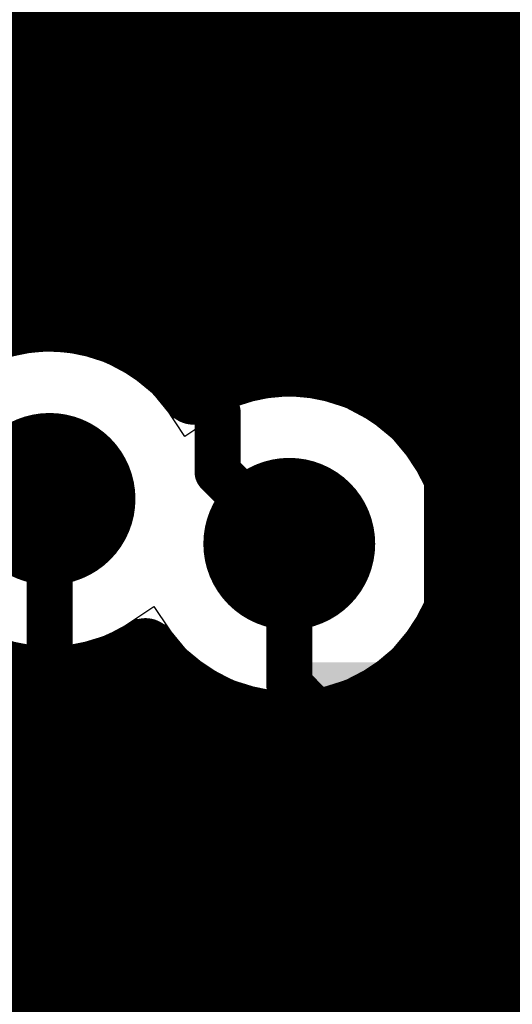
# Model space of a CAD drawing. Header units: millimetres. Extents: x 1.27 to 3.86, y 0.66 to 4.7.
# Tile 81 of 236: x 2.8851 to 2.9493, y 2.4509 to 2.5792. Entities that reach past the tile are written whole.
import ezdxf

# ---------------------------------------------------------------- set-up
doc = ezdxf.new("R2010")
doc.units = ezdxf.units.MM
doc.header["$MEASUREMENT"] = 0
for name, color, linetype in [('BottomLayer', 5, 'Continuous'), ('MidLayer1', 16, 'Continuous'), ('MidLayer2', 76, 'Continuous'), ('MidLayer3', 90, 'Continuous'), ('MidLayer4', 156, 'Continuous'), ('MidLayer5', 130, 'Continuous'), ('MidLayer6', 216, 'Continuous'), ('MultiLayer', 9, 'Continuous'), ('TopLayer', 1, 'Continuous'), ('ViaHoleLayer', 16, 'Continuous')]:
    doc.layers.add(name, color=color, linetype=linetype)

# ---------------------------------------------------------------- blocks, each defined once
blk = doc.blocks.new('0201L_74')
at = {"layer": 'TopLayer'}
for points in [[(-0.00394, -0.0063), (-0.00394, 0.0063), (-0.01811, -0.0063), (-0.01811, 0.0063)], [(0.01811, -0.0063), (0.01811, 0.0063), (0.00394, -0.0063), (0.00394, 0.0063)]]:
    blk.add_solid(points, dxfattribs=at)
blk = doc.blocks.new('APHHS1005_G_____98')
at = {"layer": 'TopLayer', "const_width": 0.00197}
for points in [[(-0.03051, 0.00787, 1), (-0.02854, 0.00787, 1)], [(-0.00689, 0.00787, 1), (-0.00492, 0.00787, 1)], [(0.00492, 0.00787, 1), (0.00689, 0.00787, 1)], [(0.02854, 0.00787, 1), (0.03051, 0.00787, 1)], [(-0.03051, -0.00787, 1), (-0.02854, -0.00787, 1)], [(-0.00689, -0.00787, 1), (-0.00492, -0.00787, 1)], [(0.00492, -0.00787, 1), (0.00689, -0.00787, 1)], [(0.02854, -0.00787, 1), (0.03051, -0.00787, 1)]]:
    blk.add_lwpolyline(points, format="xyb", close=True, dxfattribs=at)
at = {"layer": 'TopLayer'}
for points in [[(-0.02953, -0.00984), (-0.00591, -0.00984), (-0.02953, 0.00984), (-0.00591, 0.00984)], [(0.00591, -0.00984), (0.02953, -0.00984), (0.00591, 0.00984), (0.02953, 0.00984)], [(-0.0315, -0.00787), (-0.00394, -0.00787), (-0.0315, 0.00787), (-0.00394, 0.00787)], [(0.00394, -0.00787), (0.0315, -0.00787), (0.00394, 0.00787), (0.0315, 0.00787)]]:
    blk.add_solid(points, dxfattribs=at)
blk = doc.blocks.new('0201_033_B_350')
at = {"layer": 'BottomLayer'}
for points in [[(-0.02205, 0.00827), (-0.02205, -0.00827), (-0.00394, 0.00827), (-0.00394, -0.00827)], [(0.00394, 0.00827), (0.00394, -0.00827), (0.02205, 0.00827), (0.02205, -0.00827)]]:
    blk.add_solid(points, dxfattribs=at)
blk = doc.blocks.new('0201_033_B_351')
at = {"layer": 'BottomLayer'}
for points in [[(-0.02205, 0.00827), (-0.02205, -0.00827), (-0.00394, 0.00827), (-0.00394, -0.00827)], [(0.00394, 0.00827), (0.00394, -0.00827), (0.02205, 0.00827), (0.02205, -0.00827)]]:
    blk.add_solid(points, dxfattribs=at)

msp = doc.modelspace()

# ---------------------------------------------------------------- linework, layer by layer
at = {"layer": 'BottomLayer'}
for points, const_width in [([(2.90064, 2.56415, 1), (2.91184, 2.56415, 1)], 0.0112), ([(2.88335, 2.51677, 1), (2.89455, 2.51677, 1)], 0.0112), ([(2.9146, 2.51092, 1), (2.9258, 2.51092, 1)], 0.0112), ([(2.88745, 2.51677, 1), (2.89045, 2.51677, 1)], 0.003), ([(2.9187, 2.51092, 1), (2.9217, 2.51092, 1)], 0.003), ([(2.9187, 2.49255, 1), (2.9217, 2.49255, 1)], 0.003), ([(2.9187, 2.49255, 1), (2.9217, 2.49255, 1)], 0.003), ([(2.88744, 2.48767, 1), (2.89044, 2.48767, 1)], 0.003), ([(2.88745, 2.48768, 1), (2.89045, 2.48768, 1)], 0.003), ([(2.88745, 2.48768, 1), (2.89045, 2.48768, 1)], 0.003), ([(2.92481, 2.48643, 1), (2.92781, 2.48643, 1)], 0.003), ([(2.88744, 2.46169, 1), (2.89044, 2.46169, 1)], 0.003), ([(2.88744, 2.46045, 1), (2.89044, 2.46045, 1)], 0.003), ([(2.88744, 2.46045, 1), (2.89044, 2.46045, 1)], 0.003), ([(2.92481, 2.46045, 1), (2.92781, 2.46045, 1)], 0.003)]:
    msp.add_lwpolyline(points, format="xyb", close=True, dxfattribs=dict(at, const_width=const_width))
at = {"layer": 'BottomLayer', "const_width": 0.006}
for points in [[(2.88895, 2.48768), (2.88895, 2.51677)], [(2.9202, 2.49255), (2.9202, 2.51092)], [(2.9202, 2.49255), (2.92631, 2.48643)], [(2.88894, 2.48767), (2.88895, 2.48768)], [(2.88894, 2.46045), (2.88894, 2.46169)], [(2.88894, 2.46045), (2.90599, 2.44339)], [(2.92631, 2.46045), (2.98064, 2.40612)]]:
    msp.add_lwpolyline(points, dxfattribs=at)
at = {"layer": 'MidLayer1', "const_width": 0.008}
for points in [[(2.9, 2.53717), (2.9, 2.96037)], [(2.895, 2.53917), (2.895, 2.65706)], [(2.905, 2.53352), (2.905, 2.65544)], [(2.89, 2.53995), (2.89, 2.64542)], [(2.885, 2.53964), (2.885, 2.64119)], [(2.91, 2.53176), (2.91, 2.60251)], [(2.95, 2.30364), (2.95, 2.59637)], [(2.915, 2.53353), (2.915, 2.59458)], [(2.945, 2.30092), (2.945, 2.59164)], [(2.92, 2.53411), (2.92, 2.59064)], [(2.94, 2.523), (2.94, 2.58899)], [(2.925, 2.53361), (2.925, 2.58845)], [(2.935, 2.52878), (2.935, 2.58769)], [(2.93, 2.53194), (2.93, 2.58752)], [(2.53266, 2.58), (2.96331, 2.58)], [(2.57648, 2.575), (2.96325, 2.575)], [(2.58112, 2.57), (2.96431, 2.57)], [(2.83006, 2.565), (2.96664, 2.565)], [(2.84081, 2.56), (2.97083, 2.56)], [(2.84497, 2.555), (2.97976, 2.555)], [(2.84713, 2.55), (2.99691, 2.55)], [(2.84792, 2.545), (2.99595, 2.545)], [(2.84751, 2.54), (2.99608, 2.54)], [(2.9033, 2.535), (2.99734, 2.535)], [(2.93339, 2.53), (2.99498, 2.53)], [(2.93863, 2.525), (2.9895, 2.525)], [(2.94154, 2.52), (2.98647, 2.52)], [(2.94303, 2.515), (2.98489, 2.515)], [(2.94338, 2.51), (2.98448, 2.51)], [(2.94263, 2.505), (2.98515, 2.505)], [(2.94067, 2.5), (2.98702, 2.5)], [(2.94, 2.29606), (2.94, 2.49883)], [(2.9, 2.44283), (2.9, 2.49638)], [(2.885, 2.44361), (2.885, 2.49391)], [(2.895, 2.43936), (2.895, 2.49438)], [(2.89695, 2.495), (2.90332, 2.495)], [(2.93708, 2.495), (2.99048, 2.495)], [(2.89, 2.44206), (2.89, 2.4936)], [(2.905, 2.44471), (2.905, 2.49338)], [(2.935, 2.0603), (2.935, 2.49305)], [(2.91, 2.44539), (2.91, 2.49008)], [(2.77909, 2.49), (2.91016, 2.49)], [(2.93, 2.43493), (2.93, 2.48989)], [(2.93023, 2.49), (2.99695, 2.49)], [(2.915, 2.44498), (2.915, 2.4883)], [(2.92, 2.44341), (2.92, 2.48772)], [(2.925, 2.44039), (2.925, 2.48822)], [(2.62594, 2.485), (3.06529, 2.485)], [(2.11581, 2.48), (3.0686, 2.48)], [(2.108, 2.475), (3.07472, 2.475)], [(2.49349, 2.47), (3.17954, 2.47)], [(2.50339, 2.465), (3.17316, 2.465)], [(2.80931, 2.46), (3.16974, 2.46)], [(2.86635, 2.455), (3.16789, 2.455)], [(2.87079, 2.45), (3.16724, 2.45)]]:
    msp.add_lwpolyline(points, dxfattribs=at)
at = {"layer": 'MidLayer1'}
for points, const_width in [([(2.90064, 2.56415, 1), (2.91184, 2.56415, 1)], 0.0112), ([(2.883, 2.53964, 1), (2.887, 2.53964, 1)], 0.004), ([(2.888, 2.53995, 1), (2.892, 2.53995, 1)], 0.004), ([(2.893, 2.53917, 1), (2.897, 2.53917, 1)], 0.004), ([(2.898, 2.53717, 1), (2.902, 2.53717, 1)], 0.004), ([(2.9013, 2.535, 1), (2.9053, 2.535, 1)], 0.004), ([(2.918, 2.53411, 1), (2.922, 2.53411, 1)], 0.004), ([(2.903, 2.53352, 1), (2.907, 2.53352, 1)], 0.004), ([(2.913, 2.53353, 1), (2.917, 2.53353, 1)], 0.004), ([(2.923, 2.53361, 1), (2.927, 2.53361, 1)], 0.004), ([(2.908, 2.53176, 1), (2.912, 2.53176, 1)], 0.004), ([(2.928, 2.53194, 1), (2.932, 2.53194, 1)], 0.004), ([(2.90568, 2.53045, 1), (2.90968, 2.53045, 1)], 0.004), ([(2.90568, 2.53045, 1), (2.90968, 2.53045, 1)], 0.004), ([(2.93139, 2.53, 1), (2.93539, 2.53, 1)], 0.004), ([(2.933, 2.52878, 1), (2.937, 2.52878, 1)], 0.004), ([(2.93663, 2.525, 1), (2.94063, 2.525, 1)], 0.004), ([(2.88335, 2.51677, 1), (2.89455, 2.51677, 1)], 0.0112), ([(2.938, 2.523, 1), (2.942, 2.523, 1)], 0.004), ([(2.93954, 2.52, 1), (2.94354, 2.52, 1)], 0.004), ([(2.9146, 2.51092, 1), (2.9258, 2.51092, 1)], 0.0112), ([(2.94103, 2.515, 1), (2.94503, 2.515, 1)], 0.004), ([(2.9414, 2.51092, 1), (2.9454, 2.51092, 1)], 0.004), ([(2.9414, 2.51092, 1), (2.9454, 2.51092, 1)], 0.004), ([(2.94138, 2.51, 1), (2.94538, 2.51, 1)], 0.004), ([(2.94063, 2.505, 1), (2.94463, 2.505, 1)], 0.004), ([(2.93867, 2.5, 1), (2.94267, 2.5, 1)], 0.004), ([(2.938, 2.49883, 1), (2.942, 2.49883, 1)], 0.004), ([(2.89946, 2.49724, 1), (2.90346, 2.49724, 1)], 0.004), ([(2.89946, 2.49724, 1), (2.90346, 2.49724, 1)], 0.004), ([(2.898, 2.49638, 1), (2.902, 2.49638, 1)], 0.004), ([(2.883, 2.49391, 1), (2.887, 2.49391, 1)], 0.004), ([(2.893, 2.49438, 1), (2.897, 2.49438, 1)], 0.004), ([(2.89495, 2.495, 1), (2.89895, 2.495, 1)], 0.004), ([(2.90132, 2.495, 1), (2.90532, 2.495, 1)], 0.004), ([(2.93508, 2.495, 1), (2.93908, 2.495, 1)], 0.004), ([(2.888, 2.4936, 1), (2.892, 2.4936, 1)], 0.004), ([(2.903, 2.49338, 1), (2.907, 2.49338, 1)], 0.004), ([(2.933, 2.49305, 1), (2.937, 2.49305, 1)], 0.004), ([(2.908, 2.49008, 1), (2.912, 2.49008, 1)], 0.004), ([(2.90816, 2.49, 1), (2.91216, 2.49, 1)], 0.004), ([(2.928, 2.48989, 1), (2.932, 2.48989, 1)], 0.004), ([(2.92823, 2.49, 1), (2.93223, 2.49, 1)], 0.004), ([(2.913, 2.4883, 1), (2.917, 2.4883, 1)], 0.004), ([(2.918, 2.48772, 1), (2.922, 2.48772, 1)], 0.004), ([(2.923, 2.48822, 1), (2.927, 2.48822, 1)], 0.004)]:
    msp.add_lwpolyline(points, format="xyb", close=True, dxfattribs=dict(at, const_width=const_width))
at = {"layer": 'MidLayer1', "const_width": 0.008}
for points in [[(2.90146, 2.49724, -2.313784), (2.90768, 2.53045)], [(2.90768, 2.53045, -0.592783), (2.9434, 2.51092)], [(2.9434, 2.51092, -0.72568), (2.90146, 2.49724)]]:
    msp.add_lwpolyline(points, format="xyb", dxfattribs=at)
at = {"layer": 'MidLayer2'}
for p, q in [((2.89552, 2.58019), (2.8926, 2.57779)), ((2.91988, 2.57779), (2.91696, 2.58019)), ((2.8926, 2.57779), (2.8902, 2.57487)), ((2.92228, 2.57487), (2.91988, 2.57779)), ((2.8902, 2.57487), (2.88842, 2.57154)), ((2.92406, 2.57154), (2.92228, 2.57487)), ((2.88842, 2.57154), (2.88732, 2.56792)), ((2.92516, 2.56792), (2.92406, 2.57154)), ((2.88732, 2.56792), (2.88695, 2.56415)), ((2.92553, 2.56415), (2.92516, 2.56792)), ((2.88695, 2.56415), (2.88732, 2.56039)), ((2.92516, 2.56039), (2.92553, 2.56415)), ((2.88732, 2.56039), (2.88842, 2.55677)), ((2.92406, 2.55677), (2.92516, 2.56039)), ((2.88842, 2.55677), (2.8902, 2.55343)), ((2.92228, 2.55343), (2.92406, 2.55677)), ((2.8902, 2.55343), (2.8926, 2.55051)), ((2.91988, 2.55051), (2.92228, 2.55343)), ((2.8926, 2.55051), (2.89552, 2.54811)), ((2.91696, 2.54811), (2.91988, 2.55051)), ((2.89552, 2.54811), (2.89886, 2.54633)), ((2.91362, 2.54633), (2.91696, 2.54811)), ((2.89886, 2.54633), (2.90248, 2.54523)), ((2.91, 2.54523), (2.91362, 2.54633)), ((2.90248, 2.54523), (2.90624, 2.54486)), ((2.90624, 2.54486), (2.91, 2.54523)), ((2.88518, 2.5357), (2.88156, 2.5346)), ((2.88895, 2.53607), (2.88518, 2.5357)), ((2.89271, 2.5357), (2.88895, 2.53607)), ((2.89633, 2.5346), (2.89271, 2.5357)), ((2.89966, 2.53282), (2.89633, 2.5346)), ((2.90259, 2.53042), (2.89966, 2.53282)), ((2.9878, 2.53363), (2.93183, 2.47766)), ((2.90499, 2.52749), (2.90259, 2.53042)), ((2.9202, 2.53021), (2.91643, 2.52984)), ((2.92396, 2.52984), (2.9202, 2.53021)), ((2.91281, 2.52874), (2.90948, 2.52696)), ((2.91643, 2.52984), (2.91281, 2.52874)), ((2.92758, 2.52874), (2.92396, 2.52984)), ((2.93091, 2.52696), (2.92758, 2.52874)), ((2.90507, 2.52734), (2.90499, 2.52749)), ((2.90899, 2.52656), (2.90507, 2.52734)), ((2.90948, 2.52696), (2.90899, 2.52656)), ((2.93384, 2.52456), (2.93091, 2.52696)), ((2.93624, 2.52163), (2.93384, 2.52456)), ((2.93802, 2.5183), (2.93624, 2.52163)), ((2.93912, 2.51468), (2.93802, 2.5183)), ((2.93949, 2.51092), (2.93912, 2.51468)), ((2.93912, 2.50715), (2.93949, 2.51092)), ((2.93802, 2.50353), (2.93912, 2.50715)), ((2.93624, 2.5002), (2.93802, 2.50353)), ((2.89633, 2.49895), (2.89966, 2.50073)), ((2.89966, 2.50073), (2.90015, 2.50113)), ((2.90015, 2.50113), (2.90407, 2.50035)), ((2.90407, 2.50035), (2.90415, 2.5002)), ((2.90415, 2.5002), (2.90655, 2.49727)), ((2.93384, 2.49727), (2.93624, 2.5002)), ((2.88156, 2.49895), (2.88518, 2.49785)), ((2.89271, 2.49785), (2.89633, 2.49895)), ((2.88518, 2.49785), (2.88895, 2.49748)), ((2.88895, 2.49748), (2.89271, 2.49785)), ((2.90655, 2.49727), (2.90948, 2.49487)), ((2.93091, 2.49487), (2.93384, 2.49727)), ((2.90948, 2.49487), (2.91281, 2.49309)), ((2.92758, 2.49309), (2.93091, 2.49487)), ((2.91281, 2.49309), (2.91643, 2.49199)), ((2.92396, 2.49199), (2.92758, 2.49309)), ((2.91643, 2.49199), (2.9202, 2.49162)), ((2.9202, 2.49162), (2.92396, 2.49199)), ((2.93183, 2.47766), (2.87082, 2.47766))]:
    msp.add_line(p, q, dxfattribs=at)
at = {"layer": 'MidLayer2', "const_width": 0.0112}
for points in [[(2.90064, 2.56415, 1), (2.91184, 2.56415, 1)], [(2.88335, 2.51677, 1), (2.89455, 2.51677, 1)], [(2.9146, 2.51092, 1), (2.9258, 2.51092, 1)]]:
    msp.add_lwpolyline(points, format="xyb", close=True, dxfattribs=at)
at = {"layer": 'MidLayer3'}
for p, q in [((2.89552, 2.58019), (2.8926, 2.57779)), ((2.91988, 2.57779), (2.91696, 2.58019)), ((2.8926, 2.57779), (2.8902, 2.57487)), ((2.92228, 2.57487), (2.91988, 2.57779)), ((2.8902, 2.57487), (2.88853, 2.57175)), ((2.92406, 2.57154), (2.92228, 2.57487)), ((2.88836, 2.57153), (2.88397, 2.57066)), ((2.88853, 2.57175), (2.88836, 2.57153)), ((2.92516, 2.56792), (2.92406, 2.57154)), ((2.92553, 2.56415), (2.92516, 2.56792)), ((2.92516, 2.56039), (2.92553, 2.56415)), ((2.92406, 2.55677), (2.92516, 2.56039)), ((2.92228, 2.55343), (2.92406, 2.55677)), ((2.91988, 2.55051), (2.92228, 2.55343)), ((2.91696, 2.54811), (2.91988, 2.55051)), ((2.91384, 2.54644), (2.91696, 2.54811)), ((2.91274, 2.54188), (2.91361, 2.54628)), ((2.91361, 2.54628), (2.91384, 2.54644)), ((2.91871, 2.53592), (2.91274, 2.54188)), ((2.92047, 2.53362), (2.91871, 2.53592)), ((2.92158, 2.53094), (2.92047, 2.53362)), ((2.9217, 2.53006), (2.92158, 2.53094)), ((2.92396, 2.52984), (2.9217, 2.53006)), ((2.92758, 2.52874), (2.92396, 2.52984)), ((2.93091, 2.52696), (2.92758, 2.52874)), ((2.93384, 2.52456), (2.93091, 2.52696)), ((2.93624, 2.52163), (2.93384, 2.52456)), ((2.93802, 2.5183), (2.93624, 2.52163)), ((2.93912, 2.51468), (2.93802, 2.5183)), ((2.93949, 2.51092), (2.93912, 2.51468)), ((2.93912, 2.50715), (2.93949, 2.51092)), ((2.93802, 2.50353), (2.93912, 2.50715)), ((2.93624, 2.5002), (2.93802, 2.50353)), ((2.89633, 2.49895), (2.89966, 2.50073)), ((2.89966, 2.50073), (2.90015, 2.50113)), ((2.90015, 2.50113), (2.90407, 2.50035)), ((2.90407, 2.50035), (2.90415, 2.5002)), ((2.90415, 2.5002), (2.90655, 2.49727)), ((2.93384, 2.49727), (2.93624, 2.5002)), ((2.88156, 2.49895), (2.88518, 2.49785)), ((2.89271, 2.49785), (2.89633, 2.49895)), ((2.88518, 2.49785), (2.88895, 2.49748)), ((2.88895, 2.49748), (2.89271, 2.49785)), ((2.90655, 2.49727), (2.90948, 2.49487)), ((2.93091, 2.49487), (2.93384, 2.49727)), ((2.90948, 2.49487), (2.91281, 2.49309)), ((2.92758, 2.49309), (2.93091, 2.49487)), ((2.91281, 2.49309), (2.91643, 2.49199)), ((2.92396, 2.49199), (2.92758, 2.49309)), ((2.91643, 2.49199), (2.9202, 2.49162)), ((2.9202, 2.49162), (2.92396, 2.49199))]:
    msp.add_line(p, q, dxfattribs=at)
at = {"layer": 'MidLayer3', "const_width": 0.006}
for points in [[(2.76147, 2.67747), (2.91086, 2.52807)], [(2.91086, 2.52025), (2.91086, 2.52807)], [(2.91086, 2.52025), (2.9202, 2.51092)]]:
    msp.add_lwpolyline(points, dxfattribs=at)
at = {"layer": 'MidLayer3'}
for points, const_width in [([(2.90064, 2.56415, 1), (2.91184, 2.56415, 1)], 0.0112), ([(2.90936, 2.52807, 1), (2.91236, 2.52807, 1)], 0.003), ([(2.90936, 2.52807, 1), (2.91236, 2.52807, 1)], 0.003), ([(2.88335, 2.51677, 1), (2.89455, 2.51677, 1)], 0.0112), ([(2.90936, 2.52025, 1), (2.91236, 2.52025, 1)], 0.003), ([(2.90936, 2.52025, 1), (2.91236, 2.52025, 1)], 0.003), ([(2.9146, 2.51092, 1), (2.9258, 2.51092, 1)], 0.0112), ([(2.9187, 2.51092, 1), (2.9217, 2.51092, 1)], 0.003)]:
    msp.add_lwpolyline(points, format="xyb", close=True, dxfattribs=dict(at, const_width=const_width))
at = {"layer": 'MidLayer4'}
for p, q in [((2.88895, 2.53635), (2.88145, 2.53486)), ((2.89644, 2.53486), (2.88895, 2.53635)), ((2.90279, 2.53062), (2.89644, 2.53486)), ((2.90659, 2.52492), (2.90279, 2.53062)), ((2.9202, 2.53049), (2.9127, 2.529)), ((2.92769, 2.529), (2.9202, 2.53049)), ((2.9127, 2.529), (2.90659, 2.52492)), ((2.93404, 2.52476), (2.92769, 2.529)), ((2.93828, 2.51841), (2.93404, 2.52476)), ((2.93977, 2.51092), (2.93828, 2.51841)), ((2.93828, 2.50342), (2.93977, 2.51092)), ((2.93404, 2.49707), (2.93828, 2.50342)), ((2.89644, 2.49869), (2.90255, 2.50277)), ((2.90255, 2.50277), (2.90635, 2.49707)), ((2.88145, 2.49869), (2.88895, 2.4972)), ((2.88895, 2.4972), (2.89644, 2.49869)), ((2.90635, 2.49707), (2.9127, 2.49283)), ((2.92769, 2.49283), (2.93404, 2.49707)), ((2.9127, 2.49283), (2.9202, 2.49134)), ((2.9202, 2.49134), (2.92769, 2.49283))]:
    msp.add_line(p, q, dxfattribs=at)
at = {"layer": 'MidLayer4', "const_width": 0.0112}
for points in [[(2.90064, 2.56415, 1), (2.91184, 2.56415, 1)], [(2.88335, 2.51677, 1), (2.89455, 2.51677, 1)], [(2.9146, 2.51092, 1), (2.9258, 2.51092, 1)]]:
    msp.add_lwpolyline(points, format="xyb", close=True, dxfattribs=at)
at = {"layer": 'MidLayer5'}
for p, q in [((2.89552, 2.58019), (2.8926, 2.57779)), ((2.8926, 2.57779), (2.8902, 2.57487)), ((2.8902, 2.57487), (2.88842, 2.57154)), ((2.88842, 2.57154), (2.88732, 2.56792)), ((2.88727, 2.56745), (2.86038, 2.56745)), ((2.88732, 2.56792), (2.88727, 2.56745)), ((2.89633, 2.49895), (2.89966, 2.50073)), ((2.89966, 2.50073), (2.90015, 2.50113)), ((2.90015, 2.50113), (2.90407, 2.50035)), ((2.90407, 2.50035), (2.90415, 2.5002)), ((2.90415, 2.5002), (2.90655, 2.49727)), ((2.88156, 2.49895), (2.88518, 2.49785)), ((2.89271, 2.49785), (2.89633, 2.49895)), ((2.88518, 2.49785), (2.88895, 2.49748)), ((2.88895, 2.49748), (2.89271, 2.49785)), ((2.90655, 2.49727), (2.90948, 2.49487)), ((2.90948, 2.49487), (2.91281, 2.49309)), ((2.91281, 2.49309), (2.91643, 2.49199)), ((2.91643, 2.49199), (2.91681, 2.49196)), ((2.91681, 2.49196), (2.92967, 2.47909)), ((2.92967, 2.47909), (2.92967, 2.43554))]:
    msp.add_line(p, q, dxfattribs=at)
for points, const_width in [([(2.77575, 2.62997), (2.88895, 2.51677)], 0.006), ([(2.93594, 2.5521), (2.93594, 2.60644)], 0.025), ([(2.93594, 2.5521), (2.95027, 2.53776)], 0.025), ([(2.95027, 2.40131), (2.95027, 2.53776)], 0.025)]:
    msp.add_lwpolyline(points, dxfattribs=dict(at, const_width=const_width))
for points, const_width in [([(2.90064, 2.56415, 1), (2.91184, 2.56415, 1)], 0.0112), ([(2.92969, 2.5521, 1), (2.94219, 2.5521, 1)], 0.0125), ([(2.92969, 2.5521, 1), (2.94219, 2.5521, 1)], 0.0125), ([(2.94402, 2.53776, 1), (2.95652, 2.53776, 1)], 0.0125), ([(2.94402, 2.53776, 1), (2.95652, 2.53776, 1)], 0.0125), ([(2.88335, 2.51677, 1), (2.89455, 2.51677, 1)], 0.0112), ([(2.9146, 2.51092, 1), (2.9258, 2.51092, 1)], 0.0112), ([(2.88745, 2.51677, 1), (2.89045, 2.51677, 1)], 0.003)]:
    msp.add_lwpolyline(points, format="xyb", close=True, dxfattribs=dict(at, const_width=const_width))
at = {"layer": 'MidLayer6', "const_width": 0.006}
for points in [[(2.94191, 2.56885), (2.96902, 2.59596)], [(2.94191, 2.42045), (2.94191, 2.56885)]]:
    msp.add_lwpolyline(points, dxfattribs=at)
at = {"layer": 'MidLayer6'}
for points, const_width in [([(2.90064, 2.56415, 1), (2.91184, 2.56415, 1)], 0.0112), ([(2.94041, 2.56885, 1), (2.94341, 2.56885, 1)], 0.003), ([(2.94041, 2.56885, 1), (2.94341, 2.56885, 1)], 0.003), ([(2.88335, 2.51677, 1), (2.89455, 2.51677, 1)], 0.0112), ([(2.9146, 2.51092, 1), (2.9258, 2.51092, 1)], 0.0112)]:
    msp.add_lwpolyline(points, format="xyb", close=True, dxfattribs=dict(at, const_width=const_width))
at = {"layer": 'MultiLayer', "const_width": 0.0112}
for points in [[(2.90064, 2.56415, 1), (2.91184, 2.56415, 1)], [(2.88335, 2.51677, 1), (2.89455, 2.51677, 1)], [(2.9146, 2.51092, 1), (2.9258, 2.51092, 1)]]:
    msp.add_lwpolyline(points, format="xyb", close=True, dxfattribs=at)
at = {"layer": 'TopLayer'}
for p, q in [((2.85862, 2.57735), (2.90807, 2.57735)), ((2.90807, 2.57735), (2.90845, 2.57696)), ((2.90845, 2.57696), (2.90845, 2.57696)), ((2.90845, 2.57696), (2.91043, 2.57534)), ((2.91043, 2.57534), (2.91269, 2.57413)), ((2.91269, 2.57413), (2.91514, 2.57339)), ((2.91514, 2.57339), (2.91711, 2.57319)), ((2.91711, 2.57319), (2.91711, 2.57111)), ((2.91711, 2.57111), (2.93418, 2.57111)), ((2.93418, 2.57111), (2.93764, 2.56811)), ((2.94571, 2.56811), (2.94872, 2.57111)), ((2.94872, 2.57111), (2.97659, 2.57111)), ((2.93764, 2.56811), (2.93764, 2.5545)), ((2.94571, 2.54907), (2.94571, 2.56811)), ((2.93764, 2.5545), (2.93656, 2.5531)), ((2.93656, 2.5531), (2.93576, 2.55115)), ((2.93576, 2.55115), (2.93548, 2.54907)), ((2.93548, 2.54907), (2.93548, 2.52903)), ((2.94355, 2.52903), (2.94355, 2.54907)), ((2.94355, 2.54907), (2.94571, 2.54907)), ((2.88518, 2.5357), (2.88156, 2.5346)), ((2.88895, 2.53607), (2.88518, 2.5357)), ((2.89271, 2.5357), (2.88895, 2.53607)), ((2.89633, 2.5346), (2.89271, 2.5357)), ((2.89966, 2.53282), (2.89633, 2.5346)), ((2.90259, 2.53042), (2.89966, 2.53282)), ((2.90452, 2.52806), (2.90259, 2.53042)), ((2.9202, 2.53021), (2.91643, 2.52984)), ((2.92396, 2.52984), (2.9202, 2.53021)), ((2.91281, 2.52874), (2.90948, 2.52696)), ((2.91643, 2.52984), (2.91281, 2.52874)), ((2.92758, 2.52874), (2.92396, 2.52984)), ((2.93091, 2.52696), (2.92758, 2.52874)), ((2.93548, 2.52903), (2.93558, 2.5283)), ((2.95196, 2.52062), (2.94355, 2.52903)), ((2.90655, 2.52705), (2.90452, 2.52806)), ((2.93558, 2.5283), (2.93199, 2.52607)), ((2.90899, 2.52656), (2.90655, 2.52705)), ((2.90948, 2.52696), (2.90899, 2.52656)), ((2.93199, 2.52607), (2.93091, 2.52696)), ((2.93845, 2.50496), (2.94284, 2.50566)), ((2.94284, 2.50566), (2.95147, 2.49703)), ((2.93802, 2.50353), (2.93845, 2.50496)), ((2.93624, 2.5002), (2.93802, 2.50353)), ((2.89633, 2.49895), (2.89966, 2.50073)), ((2.89966, 2.50073), (2.90015, 2.50113)), ((2.90015, 2.50113), (2.90407, 2.50035)), ((2.90407, 2.50035), (2.90415, 2.5002)), ((2.90415, 2.5002), (2.90655, 2.49727)), ((2.93384, 2.49727), (2.93624, 2.5002)), ((2.88156, 2.49895), (2.88518, 2.49785)), ((2.89271, 2.49785), (2.89633, 2.49895)), ((2.88518, 2.49785), (2.88895, 2.49748)), ((2.88895, 2.49748), (2.89271, 2.49785)), ((2.90655, 2.49727), (2.90948, 2.49487)), ((2.93091, 2.49487), (2.93384, 2.49727)), ((2.90948, 2.49487), (2.91281, 2.49309)), ((2.92758, 2.49309), (2.93091, 2.49487)), ((2.91281, 2.49309), (2.91643, 2.49199)), ((2.92396, 2.49199), (2.92758, 2.49309)), ((2.91643, 2.49199), (2.9202, 2.49162)), ((2.9202, 2.49162), (2.92396, 2.49199)), ((2.91436, 2.455), (2.87188, 2.455)), ((2.93373, 2.43564), (2.91436, 2.455))]:
    msp.add_line(p, q, dxfattribs=at)
for points, const_width in [([(2.90064, 2.56415, 1), (2.91184, 2.56415, 1)], 0.0112), ([(2.90374, 2.56415, 1), (2.90874, 2.56415, 1)], 0.005), ([(2.92891, 2.56415, 1), (2.93391, 2.56415, 1)], 0.005), ([(2.88335, 2.51677, 1), (2.89455, 2.51677, 1)], 0.0112), ([(2.9146, 2.51092, 1), (2.9258, 2.51092, 1)], 0.0112)]:
    msp.add_lwpolyline(points, format="xyb", close=True, dxfattribs=dict(at, const_width=const_width))
at = {"layer": 'TopLayer', "const_width": 0.01}
msp.add_lwpolyline([(2.90624, 2.56415), (2.93141, 2.56415)], dxfattribs=at)
at = {"layer": 'ViaHoleLayer', "const_width": 0.0061}
for points in [[(2.90319, 2.56415, 1), (2.90929, 2.56415, 1)], [(2.8859, 2.51677, 1), (2.892, 2.51677, 1)], [(2.91715, 2.51092, 1), (2.92325, 2.51092, 1)]]:
    msp.add_lwpolyline(points, format="xyb", close=True, dxfattribs=at)

# ---------------------------------------------------------------- block references
for name, p, rotation in [('0201L_74', (2.93141, 2.57518), 90), ('0201_033_B_350', (2.88894, 2.47344), 270), ('0201_033_B_351', (2.92631, 2.47344), 270), ('APHHS1005_G_____98', (2.96662, 2.48427), 180)]:
    msp.add_blockref(name, p, dxfattribs=dict(rotation=rotation))

doc.saveas('drawing.dxf')
